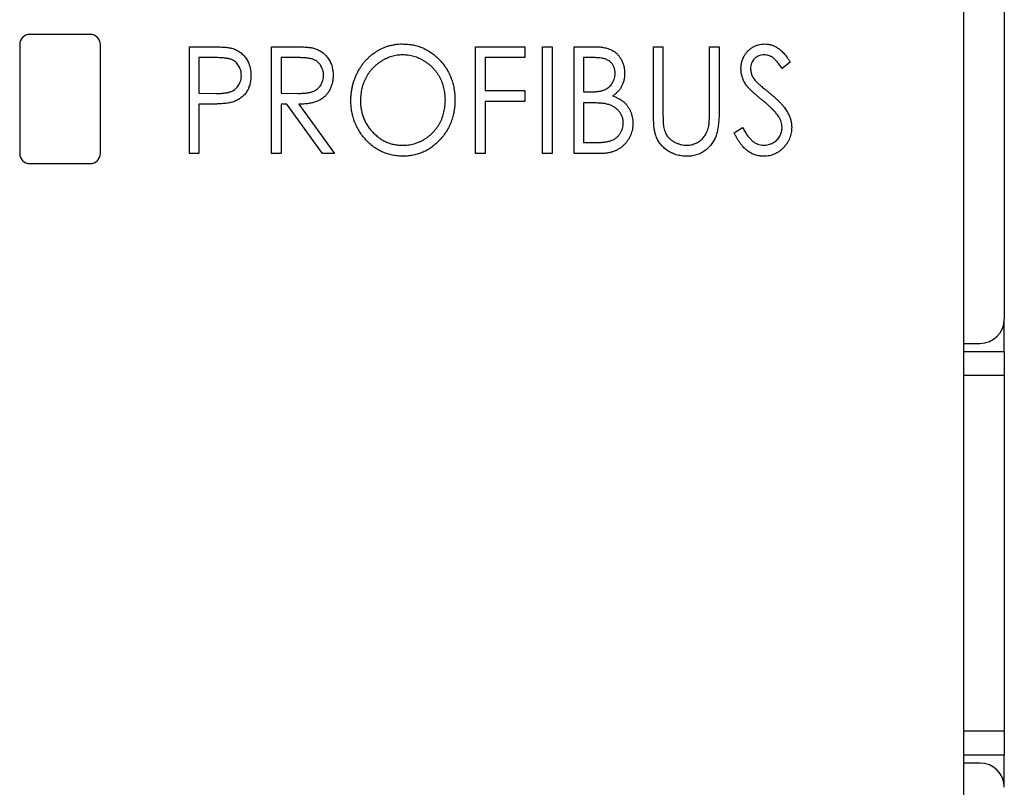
# Paper-space layout 'Sheet2' of a CAD drawing. Header units: millimetres. Extents: x 0 to 420, y 0 to 297.
# Tile 3 of 8: x 111 to 135, y 150 to 169. Entities that reach past the tile are written whole.
import ezdxf

# ---------------------------------------------------------------- set-up
doc = ezdxf.new("R2010")
doc.units = ezdxf.units.MM

psp = doc.layouts.new('Sheet2')

# ---------------------------------------------------------------- linework, layer by layer
at = {"color": 7, "linetype": 'Continuous', "lineweight": 25}
for p, q in [((134.904, 217.971), (134.904, 161.566)), ((133.904, 96.571), (133.904, 191.721)), ((112.254, 168.621), (110.754, 168.621)), ((110.504, 168.371), (110.504, 165.671)), ((112.504, 165.671), (112.504, 168.371)), ((114.709, 168.317), (115.196, 168.317)), ((114.709, 165.671), (114.709, 168.317)), ((116.745, 168.317), (117.231, 168.317)), ((116.745, 165.671), (116.745, 168.317)), ((121.799, 168.317), (123.02, 168.317)), ((121.799, 165.671), (121.799, 168.317)), ((123.02, 168.317), (123.02, 168.045)), ((123.461, 168.317), (123.698, 168.317)), ((123.461, 165.671), (123.461, 168.317)), ((123.698, 168.317), (123.698, 165.671)), ((124.241, 168.317), (124.719, 168.317)), ((124.241, 165.671), (124.241, 168.317)), ((126.208, 168.317), (126.446, 168.317)), ((126.208, 166.719), (126.208, 168.317)), ((126.446, 168.317), (126.446, 166.731)), ((127.599, 166.731), (127.599, 168.317)), ((127.599, 168.317), (127.837, 168.317)), ((127.837, 168.317), (127.837, 166.719)), ((115.388, 168.045), (114.947, 168.045)), ((114.947, 168.045), (114.947, 167.163)), ((117.421, 168.045), (116.982, 168.045)), ((116.982, 168.045), (116.982, 167.163)), ((123.02, 168.045), (122.036, 168.045)), ((122.036, 168.045), (122.036, 167.231)), ((124.764, 168.045), (124.479, 168.045)), ((124.479, 168.045), (124.479, 167.197)), ((129.601, 167.937), (129.4, 167.774)), ((114.947, 167.163), (115.369, 167.157)), ((116.982, 167.163), (117.411, 167.16)), ((122.036, 167.231), (123.02, 167.231)), ((123.02, 167.231), (123.02, 166.96)), ((124.479, 167.197), (124.62, 167.197)), ((123.02, 166.96), (122.036, 166.96)), ((122.036, 166.96), (122.036, 165.671)), ((124.618, 166.926), (124.479, 166.926)), ((124.479, 166.926), (124.479, 165.942)), ((115.122, 166.892), (114.947, 166.892)), ((114.947, 166.892), (114.947, 165.671)), ((117.124, 166.892), (116.982, 166.892)), ((116.982, 166.892), (116.982, 165.671)), ((118.005, 165.671), (117.124, 166.892)), ((117.423, 166.892), (118.305, 165.671)), ((128.21, 166.181), (128.419, 166.315)), ((124.479, 165.942), (124.785, 165.942)), ((114.947, 165.671), (114.709, 165.671)), ((116.982, 165.671), (116.745, 165.671)), ((118.305, 165.671), (118.005, 165.671)), ((122.036, 165.671), (121.799, 165.671)), ((123.698, 165.671), (123.461, 165.671)), ((124.91, 165.671), (124.241, 165.671)), ((110.754, 165.421), (112.254, 165.421)), ((134.901, 160.766), (134.901, 161.498)), ((133.904, 160.966), (134.304, 160.966)), ((133.904, 160.766), (134.901, 160.766)), ((134.901, 160.766), (134.901, 160.166)), ((134.901, 160.166), (134.901, 151.366)), ((134.901, 151.366), (134.901, 150.766)), ((134.901, 150.766), (133.904, 150.766)), ((134.304, 150.566), (133.904, 150.566)), ((134.901, 150.033), (134.901, 150.766))]:
    psp.add_line(p, q, dxfattribs=at)
at = {"color": 8, "linetype": 'Continuous', "lineweight": 25}
for p, q in [((134.901, 160.166), (133.904, 160.166)), ((133.904, 151.366), (134.901, 151.366))]:
    psp.add_line(p, q, dxfattribs=at)
at = {"color": 7, "linetype": 'Continuous', "lineweight": 25}
for centre, radius, start, end in [((110.754, 168.371), 0.25, 90, 180), ((112.254, 168.371), 0.25, 0, 90), ((110.754, 165.671), 0.25, 180, 270), ((112.254, 165.671), 0.25, 270, 0), ((134.304, 161.566), 0.6, 270, 0), ((134.304, 149.966), 0.6, 0, 90)]:
    psp.add_arc(centre, radius, start, end, dxfattribs=at)
for points, knots in [([(118.712, 166.982), (118.712, 167.013), (118.713, 167.076), (118.722, 167.169), (118.735, 167.26), (118.754, 167.35), (118.778, 167.438), (118.807, 167.524), (118.842, 167.608), (118.882, 167.69), (118.926, 167.769), (118.975, 167.844), (119.027, 167.915), (119.083, 167.981), (119.144, 168.042), (119.208, 168.1), (119.275, 168.153), (119.347, 168.201), (119.421, 168.244), (119.497, 168.281), (119.575, 168.313), (119.654, 168.339), (119.735, 168.359), (119.817, 168.374), (119.9, 168.383), (119.957, 168.384), (119.985, 168.384)], [0, 0, 0, 0, 0.044811, 0.089011, 0.13275, 0.176233, 0.219272, 0.262324, 0.305647, 0.348979, 0.392242, 0.43461, 0.476184, 0.517236, 0.558165, 0.598792, 0.639668, 0.680638, 0.721467, 0.761759, 0.801482, 0.840953, 0.880381, 0.919726, 0.959716, 1, 1, 1, 1]), ([(119.985, 168.384), (120.031, 168.383), (120.12, 168.381), (120.251, 168.362), (120.376, 168.33), (120.497, 168.287), (120.61, 168.229), (120.719, 168.16), (120.821, 168.078), (120.917, 167.984), (121.004, 167.882), (121.081, 167.772), (121.146, 167.657), (121.198, 167.535), (121.24, 167.409), (121.269, 167.276), (121.287, 167.137), (121.289, 167.043), (121.29, 166.995)], [0, 0, 0, 0, 0.064112, 0.12603, 0.186709, 0.24615, 0.305771, 0.366051, 0.427384, 0.490821, 0.554635, 0.61692, 0.678954, 0.740666, 0.803314, 0.866858, 0.932414, 1, 1, 1, 1]), ([(128.379, 167.767), (128.38, 167.795), (128.382, 167.85), (128.397, 167.931), (128.42, 168.008), (128.453, 168.081), (128.495, 168.147), (128.544, 168.208), (128.603, 168.26), (128.667, 168.304), (128.737, 168.34), (128.81, 168.366), (128.887, 168.381), (128.94, 168.383), (128.966, 168.384)], [0, 0, 0, 0, 0.0882908, 0.1744188, 0.2584228, 0.3423174, 0.4252869, 0.5069347, 0.5879222, 0.670559, 0.7531449, 0.8348442, 0.9166861, 1, 1, 1, 1]), ([(128.966, 168.384), (128.994, 168.383), (129.05, 168.381), (129.132, 168.362), (129.212, 168.332), (129.275, 168.297), (129.325, 168.262), (129.363, 168.23), (129.401, 168.193), (129.44, 168.152), (129.48, 168.105), (129.52, 168.054), (129.56, 167.997), (129.587, 167.957), (129.601, 167.937)], [0, 0, 0, 0, 0.103822, 0.205919, 0.309231, 0.415653, 0.47222, 0.532858, 0.597819, 0.667857, 0.743177, 0.823448, 0.908942, 1, 1, 1, 1]), ([(115.196, 168.317), (115.229, 168.317), (115.293, 168.316), (115.385, 168.314), (115.469, 168.311), (115.544, 168.307), (115.61, 168.302), (115.668, 168.295), (115.718, 168.288), (115.747, 168.28), (115.761, 168.277)], [0, 0, 0, 0, 0.1764997, 0.3390322, 0.4857534, 0.6185701, 0.735674, 0.8381849, 0.9261551, 1, 1, 1, 1]), ([(115.761, 168.277), (115.778, 168.272), (115.812, 168.262), (115.861, 168.242), (115.907, 168.219), (115.952, 168.192), (115.993, 168.161), (116.032, 168.126), (116.069, 168.088), (116.103, 168.046), (116.135, 168.001), (116.162, 167.953), (116.185, 167.902), (116.203, 167.849), (116.218, 167.792), (116.228, 167.733), (116.235, 167.671), (116.235, 167.628), (116.236, 167.607)], [0, 0, 0, 0, 0.0600749, 0.1193035, 0.1780694, 0.2362559, 0.2943134, 0.3531431, 0.412708, 0.4738133, 0.5356152, 0.5974027, 0.6602323, 0.7235145, 0.789577, 0.8568409, 0.9270909, 1, 1, 1, 1]), ([(117.231, 168.317), (117.263, 168.316), (117.325, 168.316), (117.415, 168.315), (117.496, 168.311), (117.569, 168.308), (117.634, 168.303), (117.691, 168.297), (117.739, 168.29), (117.768, 168.283), (117.782, 168.281)], [0, 0, 0, 0, 0.176242, 0.33814, 0.484799, 0.617149, 0.734395, 0.837422, 0.92561, 1, 1, 1, 1]), ([(117.782, 168.281), (117.8, 168.276), (117.835, 168.266), (117.885, 168.246), (117.934, 168.223), (117.979, 168.196), (118.022, 168.164), (118.062, 168.129), (118.101, 168.091), (118.135, 168.048), (118.168, 168.002), (118.195, 167.953), (118.219, 167.902), (118.238, 167.848), (118.253, 167.792), (118.263, 167.733), (118.27, 167.672), (118.271, 167.63), (118.271, 167.609)], [0, 0, 0, 0, 0.061387, 0.121495, 0.181089, 0.240038, 0.298644, 0.35799, 0.418441, 0.480043, 0.541867, 0.604173, 0.666682, 0.729899, 0.794538, 0.860455, 0.929211, 1, 1, 1, 1]), ([(124.719, 168.317), (124.742, 168.316), (124.787, 168.316), (124.853, 168.312), (124.915, 168.307), (124.973, 168.298), (125.026, 168.288), (125.075, 168.275), (125.12, 168.26), (125.174, 168.236), (125.236, 168.2), (125.302, 168.147), (125.359, 168.082), (125.408, 168.009), (125.447, 167.929), (125.476, 167.844), (125.493, 167.754), (125.495, 167.692), (125.496, 167.661)], [0, 0, 0, 0, 0.060411, 0.117245, 0.171021, 0.220982, 0.268098, 0.311607, 0.352705, 0.391223, 0.464448, 0.5367, 0.610578, 0.686475, 0.763836, 0.840678, 0.919304, 1, 1, 1, 1]), ([(115.998, 167.606), (115.997, 167.627), (115.996, 167.669), (115.983, 167.731), (115.961, 167.79), (115.932, 167.845), (115.896, 167.896), (115.853, 167.939), (115.805, 167.974), (115.76, 167.996), (115.72, 168.01), (115.686, 168.02), (115.647, 168.028), (115.604, 168.034), (115.556, 168.039), (115.504, 168.043), (115.447, 168.045), (115.408, 168.045), (115.388, 168.045)], [0, 0, 0, 0, 0.074091, 0.147068, 0.219176, 0.292487, 0.364821, 0.434086, 0.502842, 0.57172, 0.608354, 0.649905, 0.695817, 0.746872, 0.802658, 0.863186, 0.92915, 1, 1, 1, 1]), ([(118.034, 167.61), (118.033, 167.631), (118.031, 167.673), (118.018, 167.734), (117.997, 167.793), (117.967, 167.847), (117.931, 167.897), (117.888, 167.939), (117.841, 167.974), (117.796, 167.996), (117.757, 168.01), (117.722, 168.02), (117.683, 168.028), (117.639, 168.034), (117.591, 168.039), (117.539, 168.043), (117.481, 168.045), (117.442, 168.045), (117.421, 168.045)], [0, 0, 0, 0, 0.074206, 0.146692, 0.218332, 0.29067, 0.362618, 0.431553, 0.499554, 0.567987, 0.604677, 0.646293, 0.69288, 0.744014, 0.799888, 0.86174, 0.928424, 1, 1, 1, 1]), ([(119.996, 168.113), (119.973, 168.113), (119.927, 168.112), (119.86, 168.104), (119.793, 168.093), (119.727, 168.076), (119.662, 168.054), (119.598, 168.028), (119.535, 167.997), (119.473, 167.962), (119.413, 167.923), (119.357, 167.88), (119.303, 167.834), (119.253, 167.784), (119.206, 167.732), (119.163, 167.676), (119.124, 167.616), (119.087, 167.554), (119.055, 167.489), (119.027, 167.423), (119.003, 167.354), (118.983, 167.283), (118.968, 167.211), (118.957, 167.137), (118.951, 167.06), (118.95, 167.009), (118.949, 166.983)], [0, 0, 0, 0, 0.0399565, 0.0795127, 0.1191114, 0.1586822, 0.1985282, 0.2389438, 0.2799281, 0.321669, 0.3634867, 0.4050343, 0.4463041, 0.4872416, 0.5282493, 0.5693049, 0.6110354, 0.6533544, 0.6955827, 0.7379017, 0.7804916, 0.8232309, 0.8662184, 0.9100461, 0.9544732, 1, 1, 1, 1]), ([(121.053, 166.995), (121.052, 167.021), (121.051, 167.072), (121.045, 167.147), (121.033, 167.22), (121.019, 167.292), (120.999, 167.361), (120.976, 167.429), (120.948, 167.495), (120.915, 167.559), (120.879, 167.62), (120.84, 167.679), (120.796, 167.734), (120.749, 167.786), (120.699, 167.835), (120.645, 167.881), (120.588, 167.923), (120.527, 167.962), (120.464, 167.997), (120.4, 168.028), (120.335, 168.054), (120.269, 168.076), (120.202, 168.093), (120.134, 168.104), (120.065, 168.112), (120.019, 168.113), (119.996, 168.113)], [0, 0, 0, 0, 0.044923, 0.089057, 0.132287, 0.174986, 0.217144, 0.258769, 0.300532, 0.342498, 0.384141, 0.425372, 0.466388, 0.507179, 0.548135, 0.589217, 0.630842, 0.673193, 0.715487, 0.757043, 0.79776, 0.838207, 0.878693, 0.918916, 0.959101, 1, 1, 1, 1]), ([(125.259, 167.656), (125.259, 167.671), (125.258, 167.7), (125.252, 167.741), (125.243, 167.781), (125.23, 167.818), (125.213, 167.853), (125.193, 167.885), (125.168, 167.915), (125.141, 167.942), (125.109, 167.967), (125.072, 167.988), (125.031, 168.005), (124.986, 168.021), (124.937, 168.031), (124.883, 168.04), (124.825, 168.044), (124.785, 168.045), (124.764, 168.045)], [0, 0, 0, 0, 0.06133, 0.120228, 0.176295, 0.231183, 0.28436, 0.336804, 0.390319, 0.444102, 0.499931, 0.558187, 0.620048, 0.685431, 0.755834, 0.832075, 0.912837, 1, 1, 1, 1]), ([(128.952, 168.113), (128.929, 168.112), (128.883, 168.11), (128.818, 168.091), (128.759, 168.06), (128.709, 168.018), (128.668, 167.967), (128.638, 167.909), (128.62, 167.845), (128.618, 167.801), (128.617, 167.778)], [0, 0, 0, 0, 0.133507, 0.258557, 0.380724, 0.504971, 0.628085, 0.748901, 0.871477, 1, 1, 1, 1]), ([(129.4, 167.774), (129.388, 167.79), (129.367, 167.822), (129.334, 167.868), (129.303, 167.909), (129.273, 167.945), (129.245, 167.977), (129.217, 168.004), (129.191, 168.028), (129.157, 168.052), (129.116, 168.077), (129.063, 168.098), (129.009, 168.11), (128.971, 168.112), (128.952, 168.113)], [0, 0, 0, 0, 0.102557, 0.196911, 0.284395, 0.364416, 0.437215, 0.503536, 0.563602, 0.61645, 0.714669, 0.808954, 0.904132, 1, 1, 1, 1]), ([(124.62, 167.197), (124.64, 167.197), (124.68, 167.198), (124.738, 167.2), (124.791, 167.204), (124.841, 167.209), (124.886, 167.217), (124.927, 167.226), (124.964, 167.235), (125.006, 167.252), (125.055, 167.276), (125.106, 167.314), (125.152, 167.358), (125.189, 167.41), (125.22, 167.466), (125.243, 167.527), (125.257, 167.591), (125.258, 167.634), (125.259, 167.656)], [0, 0, 0, 0, 0.069184, 0.133671, 0.193573, 0.248874, 0.299806, 0.346427, 0.38874, 0.427283, 0.498939, 0.569184, 0.639423, 0.710845, 0.782802, 0.854631, 0.925945, 1, 1, 1, 1]), ([(125.496, 167.661), (125.495, 167.632), (125.494, 167.574), (125.479, 167.49), (125.456, 167.41), (125.422, 167.335), (125.38, 167.265), (125.328, 167.202), (125.268, 167.145), (125.222, 167.114), (125.198, 167.098)], [0, 0, 0, 0, 0.131479, 0.258232, 0.38261, 0.506215, 0.627933, 0.750087, 0.872821, 1, 1, 1, 1]), ([(128.51, 167.364), (128.499, 167.38), (128.479, 167.41), (128.452, 167.458), (128.43, 167.507), (128.412, 167.558), (128.397, 167.609), (128.386, 167.66), (128.381, 167.713), (128.38, 167.749), (128.379, 167.767)], [0, 0, 0, 0, 0.130877, 0.257719, 0.382316, 0.506626, 0.628302, 0.751527, 0.87547, 1, 1, 1, 1]), ([(128.617, 167.778), (128.617, 167.764), (128.618, 167.736), (128.625, 167.694), (128.635, 167.652), (128.649, 167.61), (128.67, 167.568), (128.697, 167.526), (128.731, 167.481), (128.757, 167.452), (128.771, 167.436)], [0, 0, 0, 0, 0.110385, 0.220503, 0.331137, 0.443585, 0.563154, 0.695062, 0.839762, 1, 1, 1, 1]), ([(115.369, 167.157), (115.39, 167.157), (115.43, 167.157), (115.487, 167.16), (115.54, 167.164), (115.59, 167.169), (115.634, 167.176), (115.675, 167.184), (115.711, 167.194), (115.753, 167.208), (115.8, 167.232), (115.851, 167.268), (115.895, 167.312), (115.932, 167.362), (115.961, 167.418), (115.983, 167.478), (115.996, 167.541), (115.997, 167.584), (115.998, 167.606)], [0, 0, 0, 0, 0.070231, 0.135127, 0.195896, 0.251444, 0.303058, 0.349556, 0.391936, 0.430093, 0.501229, 0.570517, 0.640124, 0.710955, 0.782914, 0.853735, 0.926014, 1, 1, 1, 1]), ([(116.236, 167.607), (116.235, 167.585), (116.234, 167.543), (116.229, 167.48), (116.218, 167.421), (116.205, 167.364), (116.186, 167.311), (116.163, 167.26), (116.137, 167.212), (116.106, 167.168), (116.072, 167.126), (116.035, 167.088), (115.994, 167.053), (115.951, 167.023), (115.904, 166.995), (115.855, 166.972), (115.802, 166.951), (115.765, 166.941), (115.747, 166.935)], [0, 0, 0, 0, 0.072309, 0.141358, 0.208207, 0.272336, 0.335143, 0.396174, 0.456668, 0.516646, 0.575929, 0.634933, 0.693693, 0.752708, 0.811962, 0.873196, 0.935504, 1, 1, 1, 1]), ([(117.411, 167.16), (117.431, 167.16), (117.47, 167.159), (117.527, 167.163), (117.579, 167.166), (117.627, 167.171), (117.671, 167.178), (117.711, 167.186), (117.747, 167.196), (117.789, 167.212), (117.836, 167.236), (117.887, 167.272), (117.931, 167.316), (117.968, 167.366), (117.997, 167.422), (118.018, 167.482), (118.031, 167.545), (118.033, 167.588), (118.034, 167.61)], [0, 0, 0, 0, 0.0688845, 0.1330037, 0.1923688, 0.2476844, 0.2984466, 0.3447833, 0.3874444, 0.4260582, 0.4984773, 0.5682255, 0.638295, 0.7092395, 0.7816761, 0.8527646, 0.9255231, 1, 1, 1, 1]), ([(118.271, 167.609), (118.27, 167.574), (118.268, 167.505), (118.25, 167.405), (118.22, 167.312), (118.179, 167.226), (118.126, 167.149), (118.064, 167.08), (117.99, 167.023), (117.921, 166.983), (117.86, 166.957), (117.81, 166.94), (117.756, 166.926), (117.697, 166.913), (117.635, 166.904), (117.568, 166.897), (117.497, 166.893), (117.449, 166.892), (117.423, 166.892)], [0, 0, 0, 0, 0.083484, 0.162613, 0.23918, 0.314494, 0.388385, 0.460717, 0.533791, 0.609022, 0.648239, 0.690365, 0.734562, 0.781635, 0.831635, 0.884694, 0.940506, 1, 1, 1, 1]), ([(128.771, 167.436), (128.776, 167.431), (128.788, 167.419), (128.81, 167.399), (128.839, 167.374), (128.875, 167.343), (128.917, 167.307), (128.967, 167.268), (129.023, 167.222), (129.063, 167.19), (129.084, 167.173)], [0, 0, 0, 0, 0.053039, 0.126288, 0.218872, 0.334457, 0.469409, 0.625738, 0.802267, 1, 1, 1, 1]), ([(128.892, 167.004), (128.868, 167.024), (128.821, 167.062), (128.755, 167.118), (128.697, 167.17), (128.645, 167.217), (128.601, 167.26), (128.563, 167.298), (128.533, 167.332), (128.517, 167.354), (128.51, 167.364)], [0, 0, 0, 0, 0.1795352, 0.3445064, 0.4921306, 0.6246399, 0.7420993, 0.843179, 0.9295396, 1, 1, 1, 1]), ([(129.084, 167.173), (129.11, 167.152), (129.159, 167.111), (129.229, 167.05), (129.292, 166.991), (129.349, 166.933), (129.401, 166.878), (129.445, 166.824), (129.484, 166.771), (129.527, 166.704), (129.569, 166.622), (129.607, 166.521), (129.63, 166.42), (129.633, 166.352), (129.635, 166.319)], [0, 0, 0, 0, 0.093761, 0.181614, 0.264342, 0.341677, 0.41338, 0.479975, 0.541968, 0.599292, 0.705911, 0.807015, 0.904485, 1, 1, 1, 1]), ([(115.747, 166.935), (115.731, 166.932), (115.698, 166.924), (115.642, 166.916), (115.578, 166.908), (115.504, 166.903), (115.421, 166.898), (115.33, 166.894), (115.229, 166.892), (115.159, 166.892), (115.122, 166.892)], [0, 0, 0, 0, 0.075269, 0.165174, 0.268129, 0.385984, 0.51806, 0.664405, 0.825035, 1, 1, 1, 1]), ([(120.005, 165.603), (119.961, 165.604), (119.873, 165.606), (119.744, 165.626), (119.621, 165.657), (119.502, 165.702), (119.389, 165.758), (119.282, 165.829), (119.18, 165.911), (119.084, 166.005), (118.998, 166.108), (118.921, 166.217), (118.857, 166.332), (118.804, 166.452), (118.762, 166.576), (118.733, 166.707), (118.715, 166.843), (118.713, 166.935), (118.712, 166.982)], [0, 0, 0, 0, 0.063524, 0.12488, 0.185155, 0.244833, 0.304627, 0.365038, 0.42717, 0.49127, 0.555588, 0.618668, 0.681008, 0.742903, 0.805249, 0.868474, 0.933217, 1, 1, 1, 1]), ([(118.949, 166.983), (118.95, 166.945), (118.952, 166.87), (118.967, 166.76), (118.99, 166.654), (119.025, 166.553), (119.067, 166.456), (119.121, 166.364), (119.183, 166.276), (119.255, 166.195), (119.333, 166.12), (119.416, 166.054), (119.503, 165.999), (119.594, 165.953), (119.688, 165.917), (119.788, 165.893), (119.89, 165.877), (119.96, 165.875), (119.996, 165.874)], [0, 0, 0, 0, 0.06753, 0.132738, 0.196163, 0.25879, 0.321017, 0.383435, 0.446363, 0.511011, 0.575079, 0.637133, 0.697793, 0.757163, 0.816573, 0.8765, 0.937463, 1, 1, 1, 1]), ([(119.996, 165.874), (120.02, 165.875), (120.067, 165.875), (120.137, 165.882), (120.207, 165.894), (120.274, 165.91), (120.341, 165.932), (120.406, 165.956), (120.469, 165.987), (120.531, 166.021), (120.591, 166.059), (120.648, 166.101), (120.7, 166.147), (120.75, 166.196), (120.797, 166.248), (120.84, 166.304), (120.88, 166.363), (120.915, 166.425), (120.948, 166.49), (120.976, 166.557), (120.999, 166.626), (121.019, 166.696), (121.033, 166.769), (121.045, 166.842), (121.051, 166.918), (121.052, 166.969), (121.053, 166.995)], [0, 0, 0, 0, 0.041661, 0.082882, 0.123552, 0.164177, 0.204273, 0.24489, 0.285869, 0.327154, 0.368651, 0.40943, 0.450115, 0.490687, 0.531109, 0.572015, 0.613338, 0.655348, 0.697698, 0.739863, 0.781905, 0.824489, 0.86732, 0.910682, 0.954948, 1, 1, 1, 1]), ([(121.29, 166.995), (121.289, 166.947), (121.287, 166.853), (121.269, 166.716), (121.24, 166.584), (121.199, 166.457), (121.146, 166.335), (121.081, 166.22), (121.005, 166.11), (120.918, 166.007), (120.823, 165.912), (120.721, 165.83), (120.615, 165.759), (120.503, 165.702), (120.386, 165.657), (120.263, 165.626), (120.136, 165.606), (120.049, 165.604), (120.005, 165.603)], [0, 0, 0, 0, 0.067668, 0.133292, 0.19714, 0.260013, 0.322488, 0.385059, 0.448295, 0.51269, 0.576673, 0.638498, 0.698729, 0.757967, 0.817157, 0.876594, 0.937343, 1, 1, 1, 1]), ([(125.056, 166.895), (125.044, 166.897), (125.02, 166.903), (124.979, 166.909), (124.934, 166.914), (124.882, 166.918), (124.824, 166.922), (124.76, 166.924), (124.691, 166.926), (124.643, 166.926), (124.618, 166.926)], [0, 0, 0, 0, 0.080141, 0.171688, 0.277239, 0.39575, 0.527398, 0.670909, 0.828844, 1, 1, 1, 1]), ([(125.198, 167.098), (125.228, 167.087), (125.284, 167.065), (125.362, 167.025), (125.429, 166.983), (125.486, 166.937), (125.534, 166.886), (125.578, 166.832), (125.614, 166.773), (125.645, 166.709), (125.669, 166.641), (125.688, 166.571), (125.697, 166.497), (125.699, 166.447), (125.7, 166.422)], [0, 0, 0, 0, 0.105094, 0.200987, 0.288426, 0.36794, 0.443759, 0.519243, 0.59631, 0.674393, 0.754077, 0.833933, 0.916123, 1, 1, 1, 1]), ([(129.313, 166.582), (129.303, 166.597), (129.281, 166.629), (129.243, 166.676), (129.199, 166.726), (129.15, 166.777), (129.094, 166.831), (129.032, 166.887), (128.965, 166.946), (128.917, 166.984), (128.892, 167.004)], [0, 0, 0, 0, 0.092213, 0.193119, 0.303009, 0.423363, 0.552489, 0.69176, 0.840671, 1, 1, 1, 1]), ([(125.462, 166.422), (125.461, 166.449), (125.458, 166.504), (125.438, 166.582), (125.403, 166.655), (125.355, 166.722), (125.296, 166.78), (125.225, 166.83), (125.145, 166.869), (125.086, 166.886), (125.056, 166.895)], [0, 0, 0, 0, 0.122978, 0.241496, 0.358865, 0.47987, 0.603747, 0.728862, 0.860622, 1, 1, 1, 1]), ([(126.254, 166.161), (126.25, 166.175), (126.242, 166.206), (126.233, 166.256), (126.225, 166.314), (126.219, 166.38), (126.215, 166.454), (126.211, 166.535), (126.209, 166.624), (126.209, 166.686), (126.208, 166.719)], [0, 0, 0, 0, 0.077936, 0.169149, 0.274074, 0.391816, 0.523462, 0.668216, 0.827041, 1, 1, 1, 1]), ([(126.446, 166.731), (126.446, 166.709), (126.446, 166.666), (126.446, 166.606), (126.447, 166.552), (126.449, 166.504), (126.449, 166.464), (126.452, 166.43), (126.454, 166.402), (126.455, 166.386), (126.456, 166.379)], [0, 0, 0, 0, 0.191105, 0.362655, 0.516171, 0.650128, 0.766034, 0.862527, 0.941006, 1, 1, 1, 1]), ([(127.837, 166.719), (127.837, 166.69), (127.836, 166.634), (127.833, 166.551), (127.828, 166.473), (127.822, 166.399), (127.812, 166.33), (127.801, 166.264), (127.788, 166.203), (127.773, 166.146), (127.755, 166.091), (127.732, 166.039), (127.707, 165.989), (127.676, 165.94), (127.642, 165.893), (127.603, 165.848), (127.561, 165.805), (127.515, 165.764), (127.466, 165.726), (127.414, 165.693), (127.359, 165.665), (127.302, 165.642), (127.242, 165.625), (127.179, 165.612), (127.114, 165.604), (127.07, 165.603), (127.047, 165.603)], [0, 0, 0, 0, 0.055741, 0.108782, 0.159483, 0.20722, 0.252436, 0.295103, 0.335609, 0.373517, 0.409957, 0.446416, 0.482967, 0.519684, 0.557168, 0.594999, 0.634172, 0.674127, 0.714136, 0.754079, 0.793688, 0.83312, 0.873373, 0.914549, 0.95654, 1, 1, 1, 1]), ([(127.574, 166.321), (127.576, 166.33), (127.58, 166.351), (127.586, 166.386), (127.589, 166.427), (127.593, 166.475), (127.596, 166.53), (127.598, 166.591), (127.599, 166.659), (127.599, 166.707), (127.599, 166.731)], [0, 0, 0, 0, 0.069596, 0.155423, 0.257515, 0.37358, 0.506166, 0.6554, 0.819993, 1, 1, 1, 1]), ([(124.785, 165.942), (124.807, 165.942), (124.849, 165.943), (124.91, 165.945), (124.967, 165.949), (125.019, 165.955), (125.066, 165.963), (125.109, 165.972), (125.147, 165.983), (125.193, 166), (125.243, 166.026), (125.297, 166.066), (125.346, 166.113), (125.387, 166.168), (125.42, 166.227), (125.445, 166.29), (125.459, 166.355), (125.461, 166.399), (125.462, 166.422)], [0, 0, 0, 0, 0.069807, 0.134579, 0.194415, 0.250549, 0.301262, 0.347969, 0.390185, 0.42866, 0.500914, 0.571392, 0.642245, 0.714971, 0.787795, 0.858561, 0.928895, 1, 1, 1, 1]), ([(125.7, 166.422), (125.699, 166.396), (125.698, 166.345), (125.688, 166.271), (125.671, 166.199), (125.647, 166.131), (125.617, 166.065), (125.58, 166.003), (125.536, 165.943), (125.486, 165.888), (125.43, 165.837), (125.37, 165.792), (125.304, 165.755), (125.234, 165.724), (125.16, 165.7), (125.08, 165.683), (124.997, 165.672), (124.939, 165.671), (124.91, 165.671)], [0, 0, 0, 0, 0.063363, 0.124627, 0.184367, 0.243059, 0.301844, 0.361338, 0.42118, 0.482903, 0.544595, 0.605999, 0.667367, 0.729491, 0.793258, 0.859341, 0.927971, 1, 1, 1, 1]), ([(129.397, 166.323), (129.396, 166.345), (129.394, 166.389), (129.378, 166.455), (129.351, 166.52), (129.326, 166.561), (129.313, 166.582)], [0, 0, 0, 0, 0.238336, 0.482311, 0.73314, 1, 1, 1, 1]), ([(126.456, 166.379), (126.46, 166.355), (126.466, 166.306), (126.485, 166.238), (126.51, 166.176), (126.541, 166.119), (126.581, 166.068), (126.629, 166.022), (126.686, 165.98), (126.751, 165.943), (126.82, 165.913), (126.891, 165.891), (126.963, 165.877), (127.011, 165.875), (127.034, 165.874)], [0, 0, 0, 0, 0.0889375, 0.1727267, 0.251185, 0.3263801, 0.4009876, 0.479456, 0.5624606, 0.6520321, 0.742988, 0.8310174, 0.9158505, 1, 1, 1, 1]), ([(127.034, 165.874), (127.055, 165.875), (127.096, 165.877), (127.156, 165.887), (127.215, 165.905), (127.272, 165.928), (127.326, 165.959), (127.377, 165.995), (127.422, 166.036), (127.463, 166.083), (127.499, 166.135), (127.529, 166.192), (127.555, 166.254), (127.568, 166.298), (127.574, 166.321)], [0, 0, 0, 0, 0.081412, 0.161686, 0.242811, 0.324775, 0.407586, 0.488453, 0.56979, 0.650718, 0.733306, 0.819186, 0.907133, 1, 1, 1, 1]), ([(128.944, 165.603), (128.926, 165.603), (128.89, 165.604), (128.836, 165.611), (128.784, 165.62), (128.733, 165.636), (128.683, 165.654), (128.634, 165.677), (128.587, 165.704), (128.541, 165.736), (128.496, 165.772), (128.452, 165.814), (128.409, 165.861), (128.368, 165.915), (128.327, 165.973), (128.287, 166.037), (128.247, 166.107), (128.223, 166.156), (128.21, 166.181)], [0, 0, 0, 0, 0.055089, 0.109447, 0.163323, 0.216767, 0.269874, 0.324148, 0.378969, 0.434708, 0.492467, 0.553707, 0.618022, 0.686132, 0.757893, 0.834258, 0.914668, 1, 1, 1, 1]), ([(128.419, 166.315), (128.438, 166.28), (128.473, 166.214), (128.532, 166.124), (128.593, 166.047), (128.657, 165.985), (128.723, 165.935), (128.792, 165.9), (128.863, 165.878), (128.912, 165.876), (128.936, 165.874)], [0, 0, 0, 0, 0.165307, 0.315251, 0.451801, 0.576089, 0.690151, 0.796612, 0.898685, 1, 1, 1, 1]), ([(128.936, 165.874), (128.957, 165.875), (128.998, 165.876), (129.058, 165.888), (129.117, 165.908), (129.172, 165.935), (129.224, 165.967), (129.269, 166.007), (129.309, 166.051), (129.34, 166.101), (129.366, 166.154), (129.384, 166.209), (129.395, 166.265), (129.396, 166.303), (129.397, 166.323)], [0, 0, 0, 0, 0.086779, 0.172012, 0.257, 0.344091, 0.430347, 0.513787, 0.595624, 0.677565, 0.75969, 0.839996, 0.919133, 1, 1, 1, 1]), ([(129.635, 166.319), (129.634, 166.295), (129.633, 166.248), (129.623, 166.179), (129.608, 166.112), (129.585, 166.048), (129.557, 165.986), (129.522, 165.926), (129.481, 165.869), (129.434, 165.815), (129.383, 165.766), (129.328, 165.722), (129.271, 165.685), (129.211, 165.655), (129.148, 165.632), (129.083, 165.615), (129.014, 165.605), (128.968, 165.603), (128.944, 165.603)], [0, 0, 0, 0, 0.064367, 0.127345, 0.188922, 0.250384, 0.312021, 0.374404, 0.437663, 0.502985, 0.567803, 0.63098, 0.692076, 0.752595, 0.813028, 0.874016, 0.936113, 1, 1, 1, 1]), ([(127.047, 165.603), (127.023, 165.603), (126.975, 165.605), (126.905, 165.611), (126.837, 165.624), (126.771, 165.64), (126.709, 165.662), (126.649, 165.688), (126.592, 165.719), (126.537, 165.755), (126.487, 165.794), (126.44, 165.838), (126.398, 165.883), (126.36, 165.933), (126.326, 165.985), (126.298, 166.041), (126.272, 166.099), (126.26, 166.14), (126.254, 166.161)], [0, 0, 0, 0, 0.069994, 0.137225, 0.203144, 0.267439, 0.330757, 0.392722, 0.455101, 0.517382, 0.579131, 0.639383, 0.69929, 0.758596, 0.817649, 0.877496, 0.938128, 1, 1, 1, 1])]:
    psp.add_open_spline(points, degree=3, knots=knots, dxfattribs=at)

doc.saveas('drawing.dxf')
